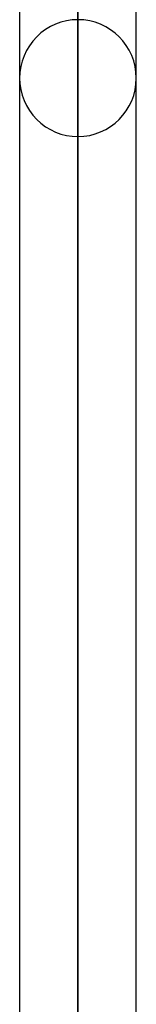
# Model space of a CAD drawing. Header units: millimetres. Extents: x -130 to 54, y -185 to 185.
# Tile 33 of 78: x -25.28 to -24.01, y -58.58 to -47.88. Entities that reach past the tile are written whole.
import ezdxf

# ---------------------------------------------------------------- set-up
doc = ezdxf.new("R2010")
doc.units = ezdxf.units.MM
doc.layers.add('MAIN-1', color=7, linetype='Continuous')
doc.layers.add('MAIN-2', color=7, linetype='Continuous')

msp = doc.modelspace()

# ---------------------------------------------------------------- linework, layer by layer
at = {"layer": 'MAIN-1'}
for p, q in [((-24.648, 0), (-24.648, -96.649)), ((-25.283, 0), (-25.283, -96.053)), ((-24.013, -96.053), (-24.013, 0))]:
    msp.add_line(p, q, dxfattribs=at)
at = {"layer": 'MAIN-2'}
for p, q in [((-24.648, -95.81), (-24.648, 0)), ((-24.648, -96.649), (-24.648, 0)), ((-24.648, -35.176), (-24.648, -95.81)), ((-24.648, -49.149), (-24.648, -37.271))]:
    msp.add_line(p, q, dxfattribs=at)
for start, end in [(89.9999, 180), (0, 89.9999), (180, 270.0001), (270.0001, 0)]:
    msp.add_arc((-24.648, -48.514), 0.635, start, end, dxfattribs=at)

doc.saveas('drawing.dxf')
